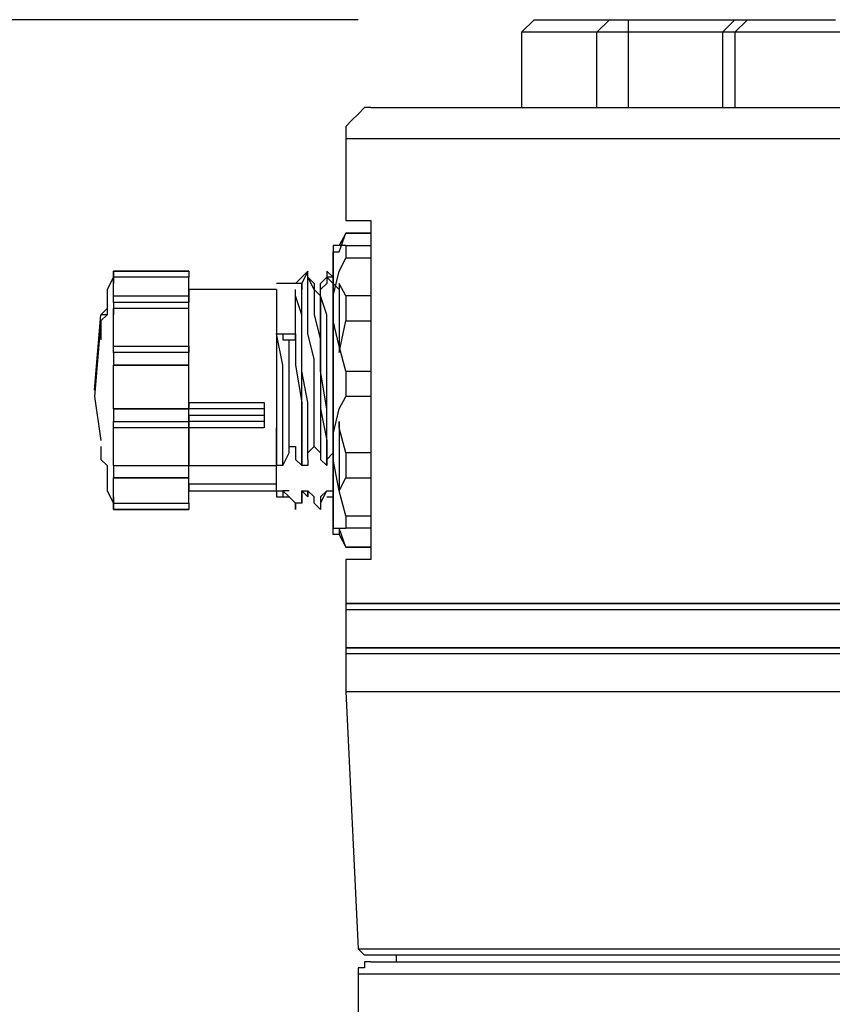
# Model space of a CAD drawing. Header units: millimetres. Extents: x 3 to 297, y 2 to 209.
# Tile 34 of 92: x 74.65 to 79.22, y 182.46 to 188. Entities that reach past the tile are written whole.
import ezdxf

# ---------------------------------------------------------------- set-up
doc = ezdxf.new("R2010")
doc.units = ezdxf.units.MM
doc.layers.get('0').update_dxf_attribs({"linetype": 'CONTINUOUS'})

msp = doc.modelspace()

# ---------------------------------------------------------------- linework, layer by layer
at = {"color": 5}
for q in [(34.7486, 187.995), (48.2244, 187.995)]:
    msp.add_line((76.5528, 187.995), q, dxfattribs=at)
at = {"color": 0}
for p, q in [((77.5409, 187.995), (77.4707, 187.924)), ((77.5409, 187.995), (77.5751, 187.995)), ((77.5751, 187.995), (77.6111, 187.995)), ((77.6111, 187.995), (77.7173, 187.995)), ((77.7173, 187.995), (77.8235, 187.995)), ((77.8235, 187.995), (77.9639, 187.995)), ((77.8937, 187.924), (77.9639, 187.995)), ((77.9639, 187.995), (77.9639, 187.995)), ((77.9639, 187.995), (77.9999, 187.995)), ((77.9999, 187.995), (78.0341, 187.995)), ((78.0341, 187.995), (78.0701, 187.995)), ((78.0701, 187.995), (78.0701, 187.924)), ((78.0701, 187.995), (78.1763, 187.995)), ((78.1763, 187.995), (78.3167, 187.995)), ((78.3167, 187.995), (78.4229, 187.995)), ((78.4229, 187.995), (78.529, 187.995)), ((78.529, 187.995), (78.5992, 187.995)), ((78.6694, 187.995), (78.5992, 187.924)), ((78.5992, 187.995), (78.6694, 187.995)), ((78.7396, 187.995), (78.6694, 187.924)), ((78.6694, 187.995), (78.6694, 187.995)), ((78.6694, 187.995), (78.7054, 187.995)), ((78.7054, 187.995), (78.7396, 187.995)), ((78.7396, 187.995), (78.9862, 187.995)), ((78.9862, 187.995), (79.2346, 187.995)), ((77.4707, 187.924), (77.4707, 187.501)), ((77.5049, 187.924), (77.4707, 187.924)), ((77.5409, 187.924), (77.5049, 187.924)), ((77.6111, 187.924), (77.5409, 187.924)), ((77.7515, 187.924), (77.6111, 187.924)), ((77.8937, 187.924), (77.7515, 187.924)), ((77.8937, 187.501), (77.8937, 187.924)), ((77.9279, 187.924), (77.8937, 187.924)), ((77.9639, 187.924), (77.9279, 187.924)), ((77.9999, 187.924), (77.9639, 187.924)), ((78.0341, 187.924), (77.9999, 187.924)), ((78.0701, 187.924), (78.0341, 187.924)), ((78.2105, 187.924), (78.0701, 187.924)), ((78.0701, 187.924), (78.0701, 187.924)), ((78.0701, 187.924), (78.0701, 187.501)), ((78.3167, 187.924), (78.2105, 187.924)), ((78.4229, 187.924), (78.3167, 187.924)), ((78.4931, 187.924), (78.4229, 187.924)), ((78.5633, 187.924), (78.4931, 187.924)), ((78.5992, 187.924), (78.5633, 187.924)), ((78.5992, 187.924), (78.5992, 187.501)), ((78.6335, 187.924), (78.5992, 187.924)), ((78.6694, 187.924), (78.6335, 187.924)), ((78.952, 187.924), (78.6694, 187.924)), ((78.6694, 187.924), (78.6694, 187.501)), ((78.6694, 187.924), (78.6694, 187.924)), ((79.1986, 187.924), (78.952, 187.924)), ((79.5154, 187.924), (79.1986, 187.924)), ((76.5528, 187.465), (76.5168, 187.431)), ((76.5888, 187.501), (76.5528, 187.465)), ((76.623, 187.501), (76.5888, 187.501)), ((76.623, 187.501), (76.623, 187.501)), ((76.623, 187.501), (76.659, 187.501)), ((76.659, 187.501), (76.6932, 187.501)), ((76.6932, 187.501), (76.7652, 187.501)), ((76.7652, 187.501), (76.8696, 187.501)), ((76.8696, 187.501), (77.0117, 187.501)), ((77.0117, 187.501), (77.1521, 187.501)), ((77.1521, 187.501), (77.3285, 187.501)), ((77.3285, 187.501), (77.5409, 187.501)), ((77.5409, 187.501), (77.7515, 187.501)), ((77.7515, 187.501), (77.9999, 187.501)), ((77.9999, 187.501), (78.2807, 187.501)), ((78.2807, 187.501), (78.5633, 187.501)), ((78.5633, 187.501), (78.8458, 187.501)), ((78.8458, 187.501), (79.1626, 187.501)), ((79.1626, 187.501), (79.4812, 187.501)), ((76.5168, 187.431), (76.4826, 187.395)), ((76.4826, 187.395), (76.4826, 187.361)), ((76.4826, 187.361), (76.4826, 187.325)), ((76.4826, 187.325), (76.4826, 186.866)), ((76.5168, 187.325), (76.4826, 187.325)), ((76.5888, 187.325), (76.5168, 187.325)), ((76.6932, 187.325), (76.5888, 187.325)), ((76.8354, 187.325), (76.6932, 187.325)), ((76.9758, 187.325), (76.8354, 187.325)), ((77.1521, 187.325), (76.9758, 187.325)), ((77.3645, 187.325), (77.1521, 187.325)), ((77.6111, 187.325), (77.3645, 187.325)), ((77.8235, 187.325), (77.6111, 187.325)), ((78.1043, 187.325), (77.8235, 187.325)), ((78.3869, 187.325), (78.1043, 187.325)), ((78.6694, 187.325), (78.3869, 187.325)), ((78.9862, 187.325), (78.6694, 187.325)), ((79.3048, 187.325), (78.9862, 187.325)), ((76.4826, 186.866), (76.4826, 186.866)), ((76.4826, 186.866), (76.5168, 186.866)), ((76.5168, 186.866), (76.5528, 186.866)), ((76.5528, 186.866), (76.623, 186.866)), ((76.623, 186.866), (76.623, 184.962)), ((76.4826, 186.796), (76.4466, 186.726)), ((76.4466, 186.69), (76.4826, 186.796)), ((76.623, 186.796), (76.4826, 186.796)), ((76.4826, 186.796), (76.623, 186.796)), ((76.4826, 186.796), (76.4826, 186.796)), ((76.4826, 186.726), (76.4124, 186.726)), ((76.4124, 186.726), (76.4124, 186.69)), ((76.4124, 186.69), (76.4124, 186.69)), ((76.4124, 186.69), (76.4466, 186.69)), ((76.4124, 186.655), (76.4124, 186.69)), ((76.4124, 186.69), (76.4124, 186.619)), ((76.4466, 186.726), (76.4466, 186.726)), ((76.4826, 186.726), (76.4826, 186.726)), ((76.4826, 186.726), (76.4826, 186.726)), ((76.4826, 186.726), (76.4826, 186.69)), ((76.4826, 186.726), (76.623, 186.726)), ((76.4826, 186.69), (76.4826, 186.655)), ((76.4124, 186.583), (76.4124, 186.655)), ((76.4466, 186.583), (76.4826, 186.655)), ((76.623, 186.655), (76.4826, 186.655)), ((75.1777, 186.583), (75.1777, 186.549)), ((75.6006, 186.583), (75.1777, 186.583)), ((75.1777, 186.583), (75.1777, 186.583)), ((75.1777, 186.549), (75.1777, 186.583)), ((75.1777, 186.583), (75.6006, 186.583)), ((75.6006, 186.583), (75.6006, 186.583)), ((75.6006, 186.583), (75.6006, 186.549)), ((75.6006, 186.583), (75.6006, 186.583)), ((76.2702, 186.583), (76.236, 186.513)), ((76.2702, 186.583), (76.236, 186.549)), ((76.2702, 186.549), (76.2702, 186.583)), ((76.3764, 186.583), (76.3764, 186.513)), ((76.4124, 186.549), (76.3764, 186.583)), ((76.3764, 186.583), (76.3764, 186.549)), ((76.4124, 186.619), (76.4124, 186.549)), ((76.4124, 186.443), (76.4466, 186.583)), ((76.4124, 186.479), (76.4124, 186.583)), ((75.1777, 186.549), (75.1417, 186.479)), ((75.6006, 186.549), (75.1777, 186.549)), ((75.1777, 186.549), (75.1777, 186.549)), ((75.1777, 186.549), (75.1777, 186.549)), ((75.1777, 186.549), (75.1777, 186.513)), ((75.1777, 186.513), (75.1777, 186.549)), ((75.1777, 186.549), (75.1777, 186.549)), ((75.1777, 186.513), (75.1777, 186.549)), ((75.6006, 186.549), (75.1777, 186.549)), ((75.6006, 186.549), (75.1777, 186.549)), ((75.6006, 186.513), (75.6006, 186.549)), ((75.6006, 186.549), (75.6006, 186.549)), ((75.6006, 186.549), (75.6006, 186.549)), ((76.236, 186.549), (76.2, 186.513)), ((76.3062, 186.479), (76.2702, 186.549)), ((76.2702, 186.479), (76.2702, 186.549)), ((76.3062, 186.513), (76.2702, 186.549)), ((76.3764, 186.549), (76.3404, 186.513)), ((76.4124, 186.513), (76.3764, 186.549)), ((76.4124, 186.549), (76.3764, 186.549)), ((76.4124, 186.549), (76.4124, 186.443)), ((76.4124, 186.479), (76.4124, 186.549)), ((76.4124, 186.549), (76.4124, 186.549)), ((75.1417, 186.479), (75.1417, 186.443)), ((75.1777, 186.479), (75.1777, 186.513)), ((75.1777, 186.443), (75.1777, 186.479)), ((75.6006, 186.479), (75.6006, 186.513)), ((76.0938, 186.479), (75.6006, 186.479)), ((75.6006, 186.479), (75.6006, 186.443)), ((75.6006, 186.443), (75.6006, 186.479)), ((75.6006, 186.407), (75.6006, 186.479)), ((76.2, 186.513), (76.0938, 186.513)), ((76.0938, 186.479), (76.0938, 186.479)), ((76.0938, 186.479), (76.0938, 186.443)), ((76.236, 186.513), (76.2, 186.513)), ((76.2, 186.479), (76.2, 186.479)), ((76.2, 186.443), (76.2, 186.479)), ((76.2, 186.443), (76.2, 186.479)), ((76.236, 186.513), (76.236, 186.479)), ((76.236, 186.513), (76.236, 186.513)), ((76.236, 186.479), (76.236, 186.513)), ((76.236, 186.443), (76.236, 186.479)), ((76.2702, 186.373), (76.2702, 186.479)), ((76.3062, 186.513), (76.3062, 186.513)), ((76.3062, 186.513), (76.3062, 186.479)), ((76.3062, 186.479), (76.3062, 186.479)), ((76.3062, 186.479), (76.3404, 186.443)), ((76.3062, 186.479), (76.3062, 186.443)), ((76.3764, 186.513), (76.3404, 186.479)), ((76.3404, 186.513), (76.3404, 186.513)), ((76.3404, 186.479), (76.3404, 186.513)), ((76.3404, 186.513), (76.3404, 186.513)), ((76.3404, 186.443), (76.3404, 186.479)), ((76.3404, 186.443), (76.3404, 186.479)), ((76.4466, 186.479), (76.4124, 186.513)), ((76.4124, 186.373), (76.4124, 186.479)), ((76.4124, 186.373), (76.4124, 186.479)), ((76.4826, 186.443), (76.4466, 186.513)), ((76.4466, 186.513), (76.4466, 186.337)), ((76.4466, 186.513), (76.4466, 186.513)), ((76.4466, 186.479), (76.4466, 186.443)), ((75.1417, 186.443), (75.1417, 186.407)), ((75.1777, 186.443), (75.1777, 186.443)), ((75.1777, 186.407), (75.1777, 186.443)), ((75.1777, 186.443), (75.6006, 186.443)), ((75.6006, 186.443), (75.6006, 186.443)), ((75.6006, 186.443), (75.6006, 186.443)), ((75.6006, 186.443), (75.6006, 186.407)), ((75.6006, 186.443), (75.6006, 186.443)), ((76.0938, 186.443), (76.0938, 186.303)), ((76.0938, 186.443), (76.0938, 186.337)), ((76.236, 186.337), (76.2, 186.443)), ((76.2, 186.373), (76.2, 186.443)), ((76.236, 186.337), (76.236, 186.443)), ((76.3062, 186.443), (76.3062, 186.337)), ((76.3764, 186.337), (76.3404, 186.443)), ((76.3404, 186.337), (76.3404, 186.443)), ((76.3404, 186.443), (76.3404, 186.337)), ((76.4124, 186.303), (76.4124, 186.443)), ((76.4124, 186.443), (76.4124, 186.337)), ((76.4826, 186.443), (76.4826, 186.407)), ((76.623, 186.443), (76.4826, 186.443)), ((75.1057, 186.337), (75.1417, 186.373)), ((75.1417, 186.407), (75.1417, 186.337)), ((75.1417, 186.373), (75.1417, 186.337)), ((75.1777, 186.407), (75.1777, 186.407)), ((75.1777, 186.407), (75.1777, 186.407)), ((75.1777, 186.407), (75.1777, 186.373)), ((75.6006, 186.407), (75.1777, 186.407)), ((75.6006, 186.373), (75.1777, 186.373)), ((75.1777, 186.373), (75.1777, 186.337)), ((75.1777, 186.337), (75.1777, 186.373)), ((75.1777, 186.373), (75.1777, 186.373)), ((75.1777, 186.337), (75.1777, 186.373)), ((75.6006, 186.373), (75.1777, 186.373)), ((75.6006, 186.373), (75.6006, 186.407)), ((75.6006, 186.337), (75.6006, 186.407)), ((75.6006, 186.337), (75.6006, 186.373)), ((75.6006, 186.373), (75.6006, 186.373)), ((75.6006, 186.373), (75.6006, 186.373)), ((76.2, 186.231), (76.2, 186.373)), ((76.2702, 186.231), (76.2702, 186.373)), ((76.4124, 186.231), (76.4124, 186.373)), ((76.4124, 186.231), (76.4124, 186.373)), ((76.4826, 186.407), (76.4826, 186.373)), ((76.4826, 186.373), (76.4826, 186.337)), ((75.0715, 185.914), (75.1057, 186.337)), ((75.1057, 186.303), (75.0715, 185.878)), ((75.1417, 186.337), (75.1057, 186.303)), ((75.1417, 186.337), (75.1057, 186.303)), ((75.1417, 186.337), (75.1057, 186.337)), ((75.1057, 186.303), (75.1057, 186.267)), ((75.1777, 186.303), (75.1777, 186.337)), ((75.1777, 186.267), (75.1777, 186.303)), ((75.6006, 186.303), (75.6006, 186.337)), ((75.6006, 186.231), (75.6006, 186.337)), ((75.6006, 186.267), (75.6006, 186.303)), ((76.0938, 186.337), (76.0938, 186.231)), ((76.0938, 186.303), (76.0938, 186.126)), ((76.236, 186.196), (76.236, 186.337)), ((76.236, 186.196), (76.236, 186.337)), ((76.3062, 186.337), (76.3404, 186.196)), ((76.3404, 186.196), (76.3404, 186.337)), ((76.3404, 186.337), (76.3404, 186.196)), ((76.3764, 186.196), (76.3764, 186.337)), ((76.4124, 186.337), (76.4124, 186.196)), ((76.4466, 186.16), (76.4124, 186.303)), ((76.4466, 186.337), (76.4466, 186.126)), ((76.4466, 186.126), (76.4826, 186.303)), ((76.4826, 186.337), (76.4826, 186.303)), ((76.4826, 186.303), (76.623, 186.303)), ((75.1057, 186.267), (75.1057, 186.196)), ((75.1777, 186.231), (75.1777, 186.267)), ((75.6006, 186.231), (75.6006, 186.267)), ((75.1777, 186.196), (75.1777, 186.231)), ((75.1777, 186.16), (75.1777, 186.196)), ((75.6006, 186.196), (75.6006, 186.231)), ((75.6006, 186.126), (75.6006, 186.231)), ((75.6006, 186.16), (75.6006, 186.196)), ((76.1298, 186.054), (76.0938, 186.231)), ((76.0938, 186.231), (76.0938, 186.231)), ((76.0938, 186.231), (76.1298, 186.231)), ((76.0938, 186.231), (76.2, 186.231)), ((76.1298, 186.231), (76.1298, 186.196)), ((76.1298, 186.196), (76.164, 186.196)), ((76.1298, 186.196), (76.2, 186.196)), ((76.164, 186.196), (76.2, 186.196)), ((76.164, 186.054), (76.164, 186.196)), ((76.2, 186.196), (76.2, 186.231)), ((76.2, 186.231), (76.2, 186.054)), ((76.2, 186.196), (76.2, 186.196)), ((76.236, 186.02), (76.236, 186.196)), ((76.236, 186.02), (76.236, 186.196)), ((76.3062, 186.09), (76.2702, 186.231)), ((76.3404, 186.02), (76.3404, 186.196)), ((76.3404, 186.196), (76.3404, 186.02)), ((76.3404, 186.196), (76.3404, 186.02)), ((76.3764, 186.02), (76.3764, 186.196)), ((76.4124, 186.09), (76.4124, 186.231)), ((76.4124, 186.09), (76.4124, 186.231)), ((76.4124, 186.196), (76.4124, 186.02)), ((75.1777, 186.126), (75.1777, 186.16)), ((75.1777, 186.16), (75.6006, 186.16)), ((75.6006, 186.16), (75.6006, 186.16)), ((75.6006, 186.16), (75.6006, 186.126)), ((76.4826, 186.02), (76.4466, 186.16)), ((75.1777, 186.126), (75.1777, 186.126)), ((75.1777, 186.126), (75.1777, 186.126)), ((75.1777, 186.126), (75.1777, 186.09)), ((75.6006, 186.126), (75.1777, 186.126)), ((75.1777, 186.09), (75.1777, 186.054)), ((75.6006, 186.09), (75.6006, 186.126)), ((75.6006, 185.984), (75.6006, 186.126)), ((75.6006, 186.054), (75.6006, 186.09)), ((76.0938, 186.126), (76.0938, 185.914)), ((76.3062, 185.914), (76.3062, 186.09)), ((76.4124, 185.95), (76.4124, 186.09)), ((76.4124, 185.914), (76.4124, 186.09)), ((75.1777, 186.054), (75.1777, 186.054)), ((75.1777, 186.02), (75.1777, 186.054)), ((75.6006, 186.054), (75.1777, 186.054)), ((75.1777, 186.054), (75.6006, 186.054)), ((75.6006, 186.02), (75.6006, 186.054)), ((75.6006, 186.054), (75.6006, 186.054)), ((75.6006, 186.054), (75.6006, 186.054)), ((76.1298, 185.844), (76.1298, 186.054)), ((76.164, 185.878), (76.164, 186.054)), ((76.2, 186.054), (76.236, 185.844)), ((75.1777, 185.984), (75.1777, 186.02)), ((75.1777, 185.95), (75.1777, 185.984)), ((75.6006, 185.984), (75.6006, 186.02)), ((75.6006, 185.95), (75.6006, 185.984)), ((75.6006, 185.844), (75.6006, 185.984)), ((76.2702, 185.844), (76.236, 186.02)), ((76.236, 185.808), (76.236, 186.02)), ((76.3764, 185.808), (76.3404, 186.02)), ((76.3404, 186.02), (76.3404, 185.808)), ((76.3404, 186.02), (76.3404, 185.844)), ((76.3764, 185.844), (76.3764, 186.02)), ((76.4124, 186.02), (76.4124, 185.878)), ((76.4826, 186.02), (76.4826, 186.02)), ((76.4826, 186.02), (76.4826, 185.984)), ((76.4826, 186.02), (76.623, 186.02)), ((76.4826, 185.984), (76.4826, 185.95)), ((75.0715, 185.914), (75.0715, 185.914)), ((75.1777, 185.914), (75.1777, 185.95)), ((75.1777, 185.878), (75.1777, 185.914)), ((75.6006, 185.914), (75.6006, 185.95)), ((75.6006, 185.878), (75.6006, 185.914)), ((76.0938, 185.914), (76.0938, 185.702)), ((76.3062, 185.773), (76.3062, 185.914)), ((76.4124, 185.773), (76.4124, 185.95)), ((76.4124, 185.773), (76.4124, 185.914)), ((76.4826, 185.95), (76.4826, 185.914)), ((76.4826, 185.914), (76.4826, 185.878)), ((75.0715, 185.878), (75.1057, 185.631)), ((75.1777, 185.844), (75.1777, 185.878)), ((75.6006, 185.844), (75.6006, 185.878)), ((76.164, 185.738), (76.164, 185.878)), ((76.4124, 185.878), (76.4124, 185.738)), ((76.4466, 185.808), (76.4826, 185.878)), ((76.623, 185.878), (76.4826, 185.878)), ((75.1777, 185.808), (75.1777, 185.844)), ((75.1777, 185.808), (75.1777, 185.808)), ((75.1777, 185.808), (75.1777, 185.808)), ((75.1777, 185.808), (75.1777, 185.773)), ((75.1777, 185.808), (75.6006, 185.808)), ((75.6006, 185.808), (75.1777, 185.808)), ((75.6006, 185.808), (75.6006, 185.844)), ((75.6006, 185.844), (76.0236, 185.844)), ((75.6006, 185.844), (75.6006, 185.844)), ((75.6006, 185.844), (76.0236, 185.844)), ((75.6006, 185.844), (75.6006, 185.844)), ((75.6006, 185.808), (75.6006, 185.844)), ((75.6006, 185.844), (75.6006, 185.808)), ((75.6006, 185.808), (75.6006, 185.808)), ((75.6006, 185.773), (75.6006, 185.808)), ((75.6006, 185.808), (75.6006, 185.808)), ((76.0236, 185.808), (75.6006, 185.808)), ((75.6006, 185.773), (75.6006, 185.808)), ((76.0236, 185.844), (76.0236, 185.773)), ((76.0236, 185.844), (76.0236, 185.844)), ((76.1298, 185.667), (76.1298, 185.844)), ((76.236, 185.844), (76.236, 185.667)), ((76.236, 185.631), (76.236, 185.808)), ((76.2702, 185.667), (76.2702, 185.844)), ((76.3404, 185.844), (76.3404, 185.667)), ((76.3404, 185.808), (76.3764, 185.631)), ((76.3764, 185.667), (76.3764, 185.844)), ((76.3764, 185.631), (76.3764, 185.808)), ((76.4124, 185.667), (76.4466, 185.808)), ((75.1777, 185.773), (75.1777, 185.738)), ((75.6006, 185.738), (75.6006, 185.773)), ((75.6006, 185.773), (75.6006, 185.773)), ((75.6006, 185.738), (75.6006, 185.773)), ((75.6006, 185.773), (75.6006, 185.738)), ((75.6006, 185.773), (76.0236, 185.773)), ((75.6006, 185.773), (75.6006, 185.773)), ((75.6006, 185.773), (75.6006, 185.773)), ((76.0236, 185.773), (76.0236, 185.738)), ((76.3062, 185.597), (76.3062, 185.773)), ((76.4124, 185.631), (76.4124, 185.773)), ((76.4124, 185.702), (76.4124, 185.773)), ((75.1777, 185.702), (75.1777, 185.738)), ((75.1777, 185.738), (75.6006, 185.738)), ((75.1777, 185.702), (75.1777, 185.702)), ((75.1777, 185.667), (75.1777, 185.702)), ((75.6006, 185.702), (75.1777, 185.702)), ((75.6006, 185.738), (75.6006, 185.738)), ((75.6006, 185.738), (75.6006, 185.702)), ((75.6006, 185.702), (75.6006, 185.738)), ((75.6006, 185.738), (75.6006, 185.702)), ((76.0236, 185.738), (75.6006, 185.738)), ((75.6006, 185.667), (75.6006, 185.702)), ((75.6006, 185.702), (75.6006, 185.702)), ((75.6006, 185.702), (75.6006, 185.667)), ((76.0236, 185.702), (75.6006, 185.702)), ((75.6006, 185.702), (75.6006, 185.702)), ((76.0236, 185.738), (76.0236, 185.702)), ((76.0938, 185.597), (76.0938, 185.702)), ((76.0938, 185.702), (76.0938, 185.597)), ((76.164, 185.597), (76.164, 185.738)), ((76.4124, 185.738), (76.4124, 185.597)), ((76.4466, 185.702), (76.4466, 185.738)), ((76.4466, 185.738), (76.4466, 185.702)), ((76.4826, 185.561), (76.4466, 185.702)), ((76.4466, 185.702), (76.4466, 185.525)), ((75.1777, 185.631), (75.1777, 185.667)), ((75.6006, 185.631), (75.6006, 185.667)), ((75.6006, 185.667), (75.6006, 185.631)), ((76.1298, 185.491), (76.1298, 185.667)), ((76.236, 185.667), (76.236, 185.491)), ((76.2702, 185.525), (76.2702, 185.667)), ((76.3404, 185.667), (76.3404, 185.525)), ((76.3764, 185.525), (76.3764, 185.667)), ((76.4124, 185.525), (76.4124, 185.667)), ((75.1057, 185.597), (75.1057, 185.561)), ((75.1777, 185.597), (75.1777, 185.631)), ((75.1777, 185.561), (75.1777, 185.597)), ((75.6006, 185.597), (75.6006, 185.631)), ((75.6006, 185.631), (75.6006, 185.597)), ((75.6006, 185.561), (75.6006, 185.597)), ((75.6006, 185.597), (75.6006, 185.561)), ((76.0938, 185.491), (76.0938, 185.597)), ((76.0938, 185.597), (76.0938, 185.491)), ((76.164, 185.597), (76.2, 185.597)), ((76.164, 185.561), (76.164, 185.597)), ((76.2, 185.597), (76.2, 185.525)), ((76.236, 185.491), (76.236, 185.631)), ((76.2702, 185.561), (76.3062, 185.597)), ((76.3062, 185.597), (76.3062, 185.597)), ((76.3062, 185.597), (76.3404, 185.561)), ((76.3764, 185.491), (76.3764, 185.631)), ((76.3764, 185.631), (76.3764, 185.491)), ((76.4124, 185.491), (76.4124, 185.631)), ((76.4124, 185.597), (76.4124, 185.455)), ((75.1057, 185.561), (75.1057, 185.525)), ((75.1777, 185.525), (75.1777, 185.561)), ((75.6006, 185.525), (75.6006, 185.561)), ((75.6006, 185.561), (75.6006, 185.525)), ((76.1298, 185.491), (76.164, 185.561)), ((76.2702, 185.525), (76.2702, 185.561)), ((76.3404, 185.561), (76.3404, 185.525)), ((76.3764, 185.525), (76.4124, 185.561)), ((76.623, 185.561), (76.4826, 185.561)), ((76.4826, 185.561), (76.4826, 185.525)), ((75.1057, 185.525), (75.1417, 185.491)), ((75.1417, 185.491), (75.1417, 185.421)), ((75.1777, 185.491), (75.1777, 185.525)), ((75.1777, 185.491), (75.6006, 185.491)), ((75.1777, 185.491), (75.1777, 185.491)), ((75.1777, 185.491), (75.1777, 185.491)), ((75.1777, 185.491), (75.1777, 185.455)), ((75.1777, 185.491), (75.6006, 185.491)), ((75.6006, 185.491), (75.6006, 185.525)), ((75.6006, 185.525), (75.6006, 185.491)), ((75.6006, 185.491), (75.6006, 185.491)), ((75.6006, 185.455), (75.6006, 185.491)), ((75.6006, 185.491), (76.0938, 185.491)), ((75.6006, 185.455), (75.6006, 185.491)), ((76.1298, 185.491), (76.0938, 185.491)), ((76.0938, 185.491), (76.0938, 185.491)), ((76.0938, 185.349), (76.0938, 185.491)), ((76.2, 185.525), (76.236, 185.491)), ((76.2702, 185.491), (76.236, 185.491)), ((76.236, 185.491), (76.236, 185.491)), ((76.2702, 185.525), (76.2702, 185.491)), ((76.3764, 185.491), (76.3404, 185.525)), ((76.3764, 185.525), (76.3764, 185.491)), ((76.3764, 185.491), (76.3764, 185.491)), ((76.3764, 185.491), (76.3764, 185.491)), ((76.4466, 185.349), (76.4124, 185.525)), ((76.4124, 185.385), (76.4124, 185.491)), ((76.4466, 185.525), (76.4466, 185.349)), ((76.4826, 185.525), (76.4826, 185.491)), ((76.4826, 185.491), (76.4826, 185.455)), ((75.1417, 185.421), (75.1417, 185.385)), ((75.1777, 185.455), (75.1777, 185.421)), ((75.1777, 185.421), (75.1777, 185.421)), ((75.1777, 185.385), (75.1777, 185.421)), ((75.1777, 185.421), (75.6006, 185.421)), ((75.6006, 185.421), (75.1777, 185.421)), ((75.6006, 185.421), (75.6006, 185.455)), ((75.6006, 185.385), (75.6006, 185.455)), ((75.6006, 185.421), (75.6006, 185.421)), ((75.6006, 185.385), (75.6006, 185.421)), ((76.4124, 185.455), (76.4124, 185.349)), ((76.4466, 185.349), (76.4826, 185.421)), ((76.4826, 185.455), (76.4826, 185.421)), ((76.4826, 185.421), (76.623, 185.421)), ((75.1417, 185.385), (75.1417, 185.349)), ((75.1777, 185.349), (75.1777, 185.385)), ((75.6006, 185.385), (75.6006, 185.349)), ((75.6006, 185.349), (75.6006, 185.385)), ((75.6006, 185.385), (75.6006, 185.385)), ((75.6006, 185.385), (75.6006, 185.349)), ((76.0938, 185.385), (75.6006, 185.385)), ((76.4124, 185.279), (76.4124, 185.385)), ((75.1417, 185.349), (75.1777, 185.279)), ((75.1777, 185.315), (75.1777, 185.349)), ((75.1777, 185.279), (75.1777, 185.315)), ((75.1777, 185.315), (75.1777, 185.279)), ((75.1777, 185.315), (75.1777, 185.315)), ((75.1777, 185.315), (75.1777, 185.279)), ((75.6006, 185.349), (76.0938, 185.349)), ((75.6006, 185.315), (75.6006, 185.349)), ((75.6006, 185.279), (75.6006, 185.315)), ((76.0938, 185.349), (76.1298, 185.349)), ((76.0938, 185.349), (76.0938, 185.315)), ((76.0938, 185.315), (76.1298, 185.315)), ((76.164, 185.315), (76.1298, 185.349)), ((76.1298, 185.349), (76.1298, 185.349)), ((76.164, 185.349), (76.1298, 185.349)), ((76.1298, 185.349), (76.1298, 185.315)), ((76.1298, 185.315), (76.164, 185.315)), ((76.2, 185.279), (76.164, 185.315)), ((76.236, 185.279), (76.236, 185.349)), ((76.236, 185.349), (76.2702, 185.349)), ((76.236, 185.349), (76.236, 185.349)), ((76.236, 185.349), (76.236, 185.279)), ((76.236, 185.349), (76.236, 185.315)), ((76.236, 185.315), (76.236, 185.349)), ((76.236, 185.349), (76.2702, 185.315)), ((76.3062, 185.315), (76.2702, 185.349)), ((76.2702, 185.349), (76.2702, 185.349)), ((76.2702, 185.349), (76.2702, 185.315)), ((76.2702, 185.315), (76.2702, 185.349)), ((76.2702, 185.315), (76.2702, 185.349)), ((76.2702, 185.349), (76.2702, 185.349)), ((76.2702, 185.315), (76.2702, 185.315)), ((76.3062, 185.279), (76.3062, 185.315)), ((76.3404, 185.279), (76.3764, 185.349)), ((76.3764, 185.349), (76.3404, 185.315)), ((76.3404, 185.315), (76.3404, 185.279)), ((76.3764, 185.349), (76.4124, 185.349)), ((76.3764, 185.349), (76.3764, 185.349)), ((76.3764, 185.315), (76.4124, 185.315)), ((76.4124, 185.349), (76.4124, 185.244)), ((76.4124, 185.315), (76.4124, 185.349)), ((76.4124, 185.349), (76.4124, 185.349)), ((76.4826, 185.208), (76.4466, 185.349)), ((75.1777, 185.279), (75.1777, 185.244)), ((75.1777, 185.279), (75.6006, 185.279)), ((75.1777, 185.244), (75.1777, 185.279)), ((75.1777, 185.279), (75.6006, 185.279)), ((75.1777, 185.279), (75.6006, 185.279)), ((75.6006, 185.279), (75.6006, 185.279)), ((75.6006, 185.279), (75.6006, 185.279)), ((75.6006, 185.279), (75.6006, 185.279)), ((75.6006, 185.279), (75.6006, 185.244)), ((76.236, 185.279), (76.2, 185.279)), ((76.2, 185.279), (76.2, 185.244)), ((76.2, 185.244), (76.2, 185.279)), ((76.3404, 185.244), (76.3062, 185.279)), ((76.3404, 185.279), (76.3404, 185.244)), ((76.4124, 185.208), (76.4124, 185.279)), ((75.1777, 185.244), (75.6006, 185.244)), ((75.1777, 185.244), (75.1777, 185.244)), ((75.6006, 185.244), (75.1777, 185.244)), ((75.6006, 185.244), (75.6006, 185.244)), ((76.4124, 185.244), (76.4124, 185.172)), ((76.4124, 185.138), (76.4124, 185.208)), ((76.4826, 185.208), (76.4826, 185.208)), ((76.4826, 185.208), (76.4826, 185.172)), ((76.4826, 185.208), (76.623, 185.208)), ((76.4124, 185.172), (76.4124, 185.138)), ((76.4826, 185.172), (76.4826, 185.138)), ((76.4124, 185.138), (76.4124, 185.138)), ((76.4124, 185.102), (76.4124, 185.138)), ((76.4124, 185.138), (76.4466, 185.138)), ((76.4466, 185.102), (76.4124, 185.102)), ((76.4466, 185.138), (76.4826, 185.138)), ((76.4826, 185.032), (76.4466, 185.138)), ((76.4466, 185.138), (76.4466, 185.138)), ((76.4466, 185.138), (76.4466, 185.102)), ((76.4466, 185.102), (76.4826, 185.032)), ((76.623, 185.138), (76.4826, 185.138)), ((76.4826, 185.032), (76.623, 185.032)), ((76.623, 185.032), (76.4826, 185.032)), ((76.4826, 185.032), (76.4826, 185.032)), ((76.4826, 184.962), (76.4826, 184.715)), ((76.5168, 184.962), (76.4826, 184.962)), ((76.5528, 184.962), (76.5168, 184.962)), ((76.623, 184.962), (76.5528, 184.962)), ((76.4826, 184.715), (76.4826, 184.679)), ((76.4826, 184.715), (76.4826, 184.715)), ((76.4826, 184.715), (76.4826, 184.715)), ((76.4826, 184.715), (76.5168, 184.715)), ((76.4826, 184.715), (76.4826, 184.715)), ((76.4826, 184.715), (76.5168, 184.715)), ((76.5168, 184.715), (76.4826, 184.715)), ((76.5168, 184.715), (76.5528, 184.715)), ((76.5168, 184.715), (76.5888, 184.715)), ((76.5528, 184.715), (76.5168, 184.715)), ((76.5528, 184.715), (76.623, 184.715)), ((76.623, 184.715), (76.5528, 184.715)), ((76.5888, 184.715), (76.6932, 184.715)), ((76.623, 184.715), (76.7652, 184.715)), ((76.7292, 184.715), (76.623, 184.715)), ((76.6932, 184.715), (76.8354, 184.715)), ((76.8696, 184.715), (76.7292, 184.715)), ((76.7652, 184.715), (76.8696, 184.715)), ((76.8354, 184.715), (76.9758, 184.715)), ((76.8696, 184.715), (77.046, 184.715)), ((77.0117, 184.715), (76.8696, 184.715)), ((76.9758, 184.715), (77.1521, 184.715)), ((77.1881, 184.715), (77.0117, 184.715)), ((77.046, 184.715), (77.2223, 184.715)), ((77.1521, 184.715), (77.3645, 184.715)), ((77.3987, 184.715), (77.1881, 184.715)), ((77.2223, 184.715), (77.4347, 184.715)), ((77.3645, 184.715), (77.6111, 184.715)), ((77.6471, 184.715), (77.3987, 184.715)), ((77.4347, 184.715), (77.6813, 184.715)), ((77.6111, 184.715), (77.8235, 184.715)), ((77.8937, 184.715), (77.6471, 184.715)), ((77.6813, 184.715), (77.9279, 184.715)), ((77.8235, 184.715), (78.1043, 184.715)), ((78.1403, 184.715), (77.8937, 184.715)), ((77.9279, 184.715), (78.2105, 184.715)), ((78.1043, 184.715), (78.3869, 184.715)), ((78.4229, 184.715), (78.1403, 184.715)), ((78.2105, 184.715), (78.4931, 184.715)), ((78.3869, 184.715), (78.6694, 184.715)), ((78.7396, 184.715), (78.4229, 184.715)), ((78.4931, 184.715), (78.7756, 184.715)), ((78.6694, 184.715), (78.9862, 184.715)), ((79.0582, 184.715), (78.7396, 184.715)), ((78.7756, 184.715), (79.0924, 184.715)), ((78.9862, 184.715), (79.3048, 184.715)), ((79.375, 184.715), (79.0582, 184.715)), ((79.0924, 184.715), (79.411, 184.715)), ((76.4826, 184.679), (76.4826, 184.467)), ((76.5528, 184.679), (76.4826, 184.679)), ((76.623, 184.679), (76.5528, 184.679)), ((76.7292, 184.679), (76.623, 184.679)), ((76.8354, 184.679), (76.7292, 184.679)), ((77.0117, 184.679), (76.8354, 184.679)), ((77.1881, 184.679), (77.0117, 184.679)), ((77.3987, 184.679), (77.1881, 184.679)), ((77.6111, 184.679), (77.3987, 184.679)), ((77.8577, 184.679), (77.6111, 184.679)), ((78.1403, 184.679), (77.8577, 184.679)), ((78.4229, 184.679), (78.1403, 184.679)), ((78.7054, 184.679), (78.4229, 184.679)), ((79.0222, 184.679), (78.7054, 184.679)), ((79.339, 184.679), (79.0222, 184.679)), ((76.4826, 184.467), (76.4826, 184.467)), ((76.4826, 184.467), (76.4826, 184.433)), ((76.4826, 184.467), (76.4826, 184.467)), ((76.4826, 184.467), (76.5528, 184.467)), ((76.5168, 184.467), (76.4826, 184.467)), ((76.4826, 184.467), (76.4826, 184.467)), ((76.4826, 184.467), (76.5168, 184.467)), ((76.4826, 184.433), (76.4826, 184.22)), ((76.5168, 184.433), (76.4826, 184.433)), ((76.5888, 184.467), (76.5168, 184.467)), ((76.5168, 184.467), (76.5528, 184.467)), ((76.5888, 184.433), (76.5168, 184.433)), ((76.5528, 184.467), (76.623, 184.467)), ((76.5528, 184.467), (76.623, 184.467)), ((76.6932, 184.467), (76.5888, 184.467)), ((76.6932, 184.433), (76.5888, 184.433)), ((76.623, 184.467), (76.7292, 184.467)), ((76.623, 184.467), (76.7292, 184.467)), ((76.7994, 184.467), (76.6932, 184.467)), ((76.7994, 184.433), (76.6932, 184.433)), ((76.7292, 184.467), (76.8354, 184.467)), ((76.7292, 184.467), (76.8696, 184.467)), ((76.9758, 184.467), (76.7994, 184.467)), ((76.9415, 184.433), (76.7994, 184.433)), ((76.8354, 184.467), (77.0117, 184.467)), ((76.8696, 184.467), (77.046, 184.467)), ((77.1179, 184.433), (76.9415, 184.433)), ((77.1521, 184.467), (76.9758, 184.467)), ((77.0117, 184.467), (77.1881, 184.467)), ((77.046, 184.467), (77.2223, 184.467)), ((77.3285, 184.433), (77.1179, 184.433)), ((77.3285, 184.467), (77.1521, 184.467)), ((77.1881, 184.467), (77.3987, 184.467)), ((77.2223, 184.467), (77.4347, 184.467)), ((77.5409, 184.467), (77.3285, 184.467)), ((77.5409, 184.433), (77.3285, 184.433)), ((77.3987, 184.467), (77.6111, 184.467)), ((77.4347, 184.467), (77.6813, 184.467)), ((77.7875, 184.467), (77.5409, 184.467)), ((77.7875, 184.433), (77.5409, 184.433)), ((77.6111, 184.467), (77.8577, 184.467)), ((77.6813, 184.467), (77.9279, 184.467)), ((78.0701, 184.467), (77.7875, 184.467)), ((78.0341, 184.433), (77.7875, 184.433)), ((77.8577, 184.467), (78.1403, 184.467)), ((77.9279, 184.467), (78.1763, 184.467)), ((78.3167, 184.433), (78.0341, 184.433)), ((78.3527, 184.467), (78.0701, 184.467)), ((78.1403, 184.467), (78.4229, 184.467)), ((78.1763, 184.467), (78.4931, 184.467)), ((78.5992, 184.433), (78.3167, 184.433)), ((78.6335, 184.467), (78.3527, 184.467)), ((78.4229, 184.467), (78.7054, 184.467)), ((78.4931, 184.467), (78.7756, 184.467)), ((78.916, 184.433), (78.5992, 184.433)), ((78.952, 184.467), (78.6335, 184.467)), ((78.7054, 184.467), (79.0222, 184.467)), ((78.7756, 184.467), (79.0924, 184.467)), ((79.1986, 184.433), (78.916, 184.433)), ((79.2688, 184.467), (78.952, 184.467)), ((79.0222, 184.467), (79.339, 184.467)), ((79.0924, 184.467), (79.411, 184.467)), ((79.5154, 184.433), (79.1986, 184.433)), ((76.4826, 184.22), (76.5528, 182.775)), ((76.4826, 184.22), (76.4826, 184.22)), ((76.4826, 184.22), (76.5168, 184.22)), ((76.5168, 184.22), (76.5888, 184.22)), ((76.5888, 184.22), (76.6932, 184.22)), ((76.6932, 184.22), (76.7994, 184.22)), ((76.7994, 184.22), (76.9415, 184.22)), ((76.9415, 184.22), (77.1179, 184.22)), ((77.1179, 184.22), (77.3285, 184.22)), ((77.3285, 184.22), (77.5409, 184.22)), ((77.5409, 184.22), (77.7875, 184.22)), ((77.7875, 184.22), (78.0341, 184.22)), ((78.0341, 184.22), (78.3167, 184.22)), ((78.3167, 184.22), (78.5992, 184.22)), ((78.5992, 184.22), (78.916, 184.22)), ((78.916, 184.22), (79.1986, 184.22)), ((79.1986, 184.22), (79.5154, 184.22)), ((76.5528, 182.775), (76.5888, 182.739)), ((76.5528, 182.775), (76.5528, 182.775)), ((76.5528, 182.775), (76.623, 182.775)), ((76.623, 182.775), (76.6932, 182.775)), ((76.6932, 182.775), (76.7994, 182.775)), ((76.7994, 182.775), (76.9415, 182.775)), ((76.9415, 182.775), (77.0819, 182.775)), ((77.0819, 182.775), (77.2583, 182.775)), ((77.2583, 182.775), (77.4707, 182.775)), ((77.4707, 182.775), (77.7173, 182.775)), ((77.7173, 182.775), (77.9639, 182.775)), ((77.9639, 182.775), (78.2105, 182.775)), ((78.2105, 182.775), (78.4931, 182.775)), ((78.4931, 182.775), (78.8098, 182.775)), ((78.8098, 182.775), (79.0924, 182.775)), ((79.0924, 182.775), (79.411, 182.775)), ((76.623, 182.739), (76.5888, 182.739)), ((76.7292, 182.739), (76.623, 182.739)), ((76.8354, 182.739), (76.7292, 182.739)), ((76.7652, 182.739), (76.7652, 182.703)), ((76.9415, 182.739), (76.8354, 182.739)), ((77.1179, 182.739), (76.9415, 182.739)), ((77.2943, 182.739), (77.1179, 182.739)), ((77.5049, 182.739), (77.2943, 182.739)), ((77.7173, 182.739), (77.5049, 182.739)), ((77.9639, 182.739), (77.7173, 182.739)), ((78.2465, 182.739), (77.9639, 182.739)), ((78.529, 182.739), (78.2465, 182.739)), ((78.8098, 182.739), (78.529, 182.739)), ((79.0924, 182.739), (78.8098, 182.739)), ((79.411, 182.739), (79.0924, 182.739)), ((76.5888, 182.669), (76.5528, 182.669)), ((76.5528, 182.669), (76.5528, 182.633)), ((76.623, 182.703), (76.5888, 182.703)), ((76.5888, 182.703), (76.5888, 182.669)), ((76.623, 182.703), (76.623, 182.703)), ((76.623, 182.703), (76.659, 182.703)), ((76.659, 182.703), (76.6932, 182.703)), ((76.6932, 182.703), (76.7652, 182.703)), ((76.7652, 182.703), (76.8696, 182.703)), ((76.8696, 182.703), (77.0117, 182.703)), ((77.0117, 182.703), (77.1521, 182.703)), ((77.1521, 182.703), (77.3285, 182.703)), ((77.3285, 182.703), (77.5409, 182.703)), ((77.5409, 182.703), (77.7515, 182.703)), ((77.7515, 182.703), (77.9999, 182.703)), ((77.9999, 182.703), (78.2807, 182.703)), ((78.2807, 182.703), (78.5633, 182.703)), ((78.5633, 182.703), (78.8458, 182.703)), ((78.8458, 182.703), (79.1626, 182.703)), ((79.1626, 182.703), (79.4812, 182.703)), ((76.5528, 182.633), (76.5528, 181.963)), ((76.5888, 182.633), (76.5528, 182.633)), ((76.659, 182.633), (76.5888, 182.633)), ((76.7652, 182.633), (76.659, 182.633)), ((76.8696, 182.633), (76.7652, 182.633)), ((77.046, 182.633), (76.8696, 182.633)), ((77.2223, 182.633), (77.046, 182.633)), ((77.3987, 182.633), (77.2223, 182.633)), ((77.6111, 182.633), (77.3987, 182.633)), ((77.8577, 182.633), (77.6111, 182.633)), ((78.1403, 182.633), (77.8577, 182.633)), ((78.3869, 182.633), (78.1403, 182.633)), ((78.7054, 182.633), (78.3869, 182.633)), ((78.9862, 182.633), (78.7054, 182.633)), ((79.3048, 182.633), (78.9862, 182.633))]:
    msp.add_line(p, q, dxfattribs=at)

doc.saveas('drawing.dxf')
